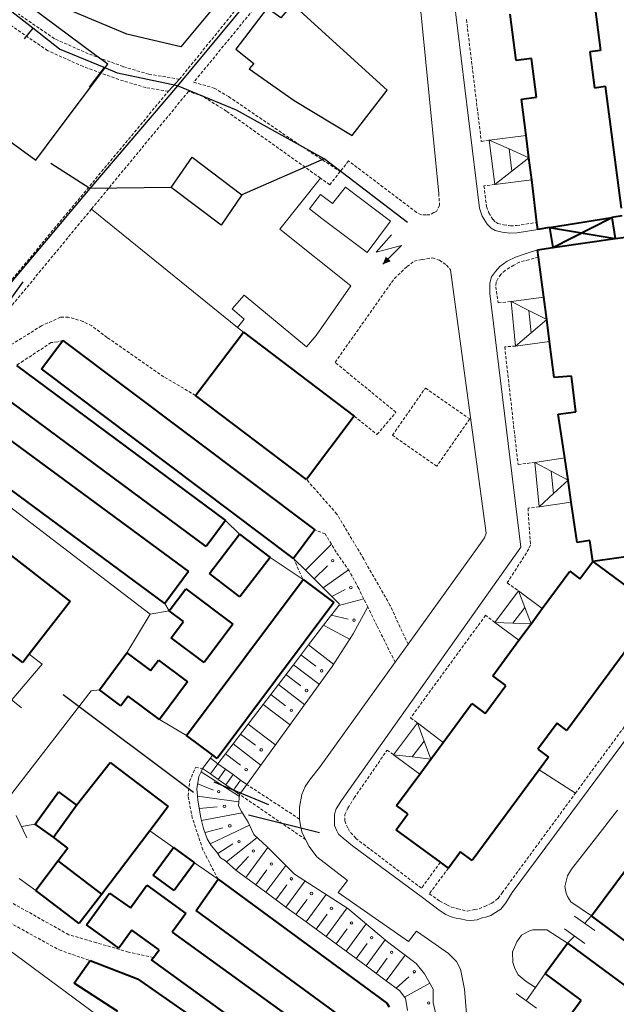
# Model space of a CAD drawing. Extents: x 13 to 4138, y -4831 to -1000.
# Tile 85 of 203: x 1390 to 1486, y -2792 to -2634. Entities that reach past the tile are written whole.
import ezdxf

# ---------------------------------------------------------------- set-up
doc = ezdxf.new("R2010")
doc.units = 0
doc.header["$MEASUREMENT"] = 0
doc.linetypes.add('DASHED', pattern=[0.75, 0.5, -0.25])
for name, color, linetype in [('11', 7, 'CONTINUOUS'), ('16', 7, 'CONTINUOUS'), ('24', 7, 'CONTINUOUS'), ('25', 7, 'CONTINUOUS'), ('37', 7, 'CONTINUOUS'), ('40', 7, 'CONTINUOUS'), ('6', 7, 'CONTINUOUS'), ('7', 7, 'CONTINUOUS'), ('ВОРКАУТ_ФИТНЕС', 1, 'CONTINUOUS'), ('ДЕТСКИЕ_ПЛОЩАДКИ', 6, 'CONTINUOUS'), ('ЛЕСТНИЦЫ', 6, 'CONTINUOUS'), ('ПЕШЕХОДНЫЕ_ДОРОЖКИ', 3, 'CONTINUOUS')]:
    doc.layers.add(name, color=color, linetype=linetype)

msp = doc.modelspace()

# ---------------------------------------------------------------- linework, layer by layer
at = {"layer": '11', "color": 253, "linetype": 'Continuous', "lineweight": 0}
for p, q in [((1423.36, -2714.54), (1425.63, -2716.73)), ((1430.54, -2720.49), (1435.83, -2724.03)), ((1414.3, -2729.09), (1413.61, -2727.87)), ((1407.52, -2735.83), (1411.27, -2729.58)), ((1411.27, -2729.58), (1414.3, -2729.09)), ((1391.8, -2736.05), (1393.89, -2737.66)), ((1393.89, -2737.66), (1389.02, -2743.39)), ((1387.46, -2742.14), (1390.58, -2744.64)), ((1417.11, -2749.1), (1412.77, -2746.53)), ((1391.4, -2765.58), (1389.72, -2761.95)), ((1390.56, -2763.76), (1392.75, -2763.35)), ((1411.19, -2764.45), (1415.02, -2767.09)), ((1418.38, -2769.56), (1422.16, -2772.2)), ((1392.87, -2774.01), (1390.18, -2772.09)), ((1482.72, -2780.47), (1479.47, -2778.15)), ((1481.1, -2779.31), (1482.2, -2778.08)), ((1481.12, -2782.53), (1477.87, -2780.21)), ((1404.42, -2795.3), (1387.03, -2782.47)), ((1478.35, -2782.47), (1479.49, -2781.37)), ((1473.18, -2789.62), (1474.73, -2787.37)), ((1471.71, -2791.76), (1473.18, -2789.62)), ((1473.34, -2792.92), (1470.09, -2790.59))]:
    msp.add_line(p, q, dxfattribs=at)
msp.add_point((1422.16, -2772.2), dxfattribs=at)
at = {"layer": '16', "color": 253, "linetype": 'Continuous', "lineweight": 0}
for p, q in [((1436.86, -2664.45), (1438.66, -2662.16)), ((1438.66, -2662.16), (1440.59, -2663.6)), ((1440.59, -2663.6), (1442.65, -2660.97)), ((1442.65, -2660.97), (1449.9, -2666.43)), ((1438.87, -2665.98), (1436.86, -2664.45)), ((1446.12, -2671.45), (1438.87, -2665.98)), ((1449.9, -2666.43), (1446.12, -2671.45)), ((1450.05, -2668.63), (1447.57, -2671.42)), ((1447.57, -2671.42), (1451.68, -2670.34)), ((1451.68, -2670.34), (1448.65, -2673.36))]:
    msp.add_line(p, q, dxfattribs=at)
msp.add_solid([(1448.65, -2673.36), (1449.14, -2672.12), (1449.93, -2672.87)], dxfattribs=at)
at = {"layer": '24', "color": 253, "linetype": 'DASHED', "lineweight": 0}
for p, q in [((1415.97, -2643.61), (1438.37, -2615.95)), ((1440.17, -2617.37), (1418.27, -2644.09)), ((1395.86, -2637.09), (1390.06, -2633.11)), ((1394.78, -2639.02), (1388.81, -2634.92)), ((1462.1, -2634.03), (1464.49, -2653.6)), ((1401.31, -2639.52), (1395.86, -2637.09)), ((1400.48, -2641.57), (1394.78, -2639.02)), ((1406.91, -2641.58), (1401.31, -2639.52)), ((1406.22, -2643.67), (1400.48, -2641.57)), ((1411.04, -2642.81), (1406.91, -2641.58)), ((1415.97, -2643.61), (1411.04, -2642.81)), ((1410.55, -2644.96), (1406.22, -2643.67)), ((1418.27, -2644.09), (1421.55, -2645.03)), ((1387.63, -2677.5), (1414.18, -2645.55)), ((1417.42, -2645.57), (1401.81, -2664.49)), ((1414.18, -2645.55), (1410.55, -2644.96)), ((1419.76, -2646.39), (1417.42, -2645.57)), ((1423.51, -2648.74), (1419.76, -2646.39)), ((1421.55, -2645.03), (1423.87, -2646.41)), ((1423.87, -2646.41), (1430.07, -2650.63)), ((1438.63, -2659.51), (1423.51, -2648.74)), ((1430.07, -2650.63), (1435.22, -2654.14)), ((1435.22, -2654.14), (1441.81, -2658.45)), ((1464.49, -2653.6), (1465.77, -2653.39)), ((1443.15, -2656.75), (1441.81, -2658.45)), ((1454.09, -2665.02), (1443.15, -2656.75)), ((1441.81, -2658.45), (1440.13, -2660.57)), ((1440.13, -2660.57), (1438.63, -2659.51)), ((1466.67, -2660.53), (1464.92, -2660.74)), ((1457.64, -2661.97), (1457.77, -2663.88)), ((1464.92, -2660.74), (1465.32, -2664.07)), ((1457.77, -2663.88), (1457.3, -2664.85)), ((1401.81, -2664.49), (1387.4, -2681.95)), ((1454.85, -2665.41), (1454.09, -2665.02)), ((1455.61, -2665.41), (1454.85, -2665.41)), ((1456.21, -2665.41), (1455.61, -2665.41)), ((1456.84, -2665.03), (1456.21, -2665.41)), ((1457.3, -2664.85), (1456.84, -2665.03)), ((1465.32, -2664.07), (1465.7, -2665.09)), ((1465.7, -2665.09), (1466.37, -2666.17)), ((1466.37, -2666.17), (1466.81, -2666.61)), ((1466.81, -2666.61), (1467.16, -2666.82)), ((1467.16, -2666.82), (1468.08, -2667.02)), ((1468.08, -2667.02), (1469.16, -2667.18)), ((1470.17, -2667.13), (1473.44, -2666.63)), ((1469.16, -2667.18), (1470.17, -2667.13)), ((1452.55, -2673.73), (1453.69, -2672.84)), ((1453.69, -2672.84), (1454.96, -2672.59)), ((1454.96, -2672.59), (1456.62, -2672.33)), ((1456.62, -2672.33), (1457.76, -2672.72)), ((1457.76, -2672.72), (1458.9, -2673.48)), ((1470.62, -2673.01), (1469.73, -2673.52)), ((1472.14, -2672.63), (1470.62, -2673.01)), ((1473.7, -2672.2), (1472.14, -2672.63)), ((1450.51, -2675.64), (1452.55, -2673.73)), ((1458.9, -2673.48), (1459.54, -2674.24)), ((1467.63, -2674.98), (1467.12, -2675.68)), ((1468.33, -2674.35), (1467.63, -2674.98)), ((1469.73, -2673.52), (1468.33, -2674.35)), ((1440.98, -2689.13), (1450.51, -2675.64)), ((1466.87, -2676.26), (1466.81, -2676.96)), ((1467.12, -2675.68), (1466.87, -2676.26)), ((1466.81, -2676.96), (1467.19, -2679.58)), ((1467.19, -2679.58), (1469.27, -2679.34)), ((1396.84, -2681.85), (1393.8, -2683.26)), ((1398.12, -2681.85), (1396.84, -2681.85)), ((1400.46, -2682.55), (1398.12, -2681.85)), ((1401.87, -2683.26), (1400.46, -2682.55)), ((1393.8, -2683.26), (1381.38, -2690.92)), ((1404.33, -2685.13), (1401.87, -2683.26)), ((1395.34, -2685.94), (1390.89, -2688.87)), ((1396.39, -2685.83), (1395.34, -2685.94)), ((1397.24, -2685.61), (1396.39, -2685.83)), ((1413.45, -2691.46), (1404.33, -2685.13)), ((1470, -2686.5), (1468.25, -2686.63)), ((1468.25, -2686.63), (1470.4, -2705.56)), ((1390.89, -2688.87), (1389.76, -2689.61)), ((1450.77, -2697.15), (1440.98, -2689.13)), ((1418.56, -2694.43), (1413.45, -2691.46)), ((1450.21, -2700.85), (1455.51, -2693.26)), ((1455.51, -2693.26), (1462.62, -2698.22)), ((1444.07, -2697.78), (1447.72, -2700.71)), ((1447.72, -2700.71), (1450.77, -2697.15)), ((1462.62, -2698.22), (1457.33, -2705.82)), ((1457.33, -2705.82), (1450.21, -2700.85)), ((1470.4, -2705.56), (1473.07, -2705.21)), ((1441.27, -2713.52), (1436.38, -2707.93)), ((1473.8, -2712.36), (1472, -2712.55)), ((1472, -2712.55), (1472.39, -2718.47)), ((1445.6, -2720.79), (1441.27, -2713.52)), ((1439.4, -2716.69), (1437.73, -2716.07)), ((1441.15, -2719.62), (1439.4, -2716.69)), ((1472.14, -2719.11), (1468.65, -2724.58)), ((1472.39, -2718.47), (1472.14, -2719.11)), ((1434.29, -2720.64), (1435.83, -2724.03)), ((1443.26, -2722.66), (1441.15, -2719.62)), ((1449.81, -2728.17), (1445.6, -2720.79)), ((1444.78, -2725.47), (1443.26, -2722.66)), ((1446.23, -2728.45), (1444.78, -2725.47)), ((1468.65, -2724.58), (1470.48, -2725.85)), ((1447.71, -2731.45), (1446.23, -2728.45)), ((1452.72, -2734.45), (1449.81, -2728.17)), ((1465.18, -2729.79), (1453.13, -2746.27)), ((1466.66, -2730.95), (1465.18, -2729.79)), ((1479.61, -2758.4), (1501.34, -2728.86)), ((1450.64, -2737.33), (1447.71, -2731.45)), ((1453.13, -2746.27), (1454.22, -2747.1)), ((1420.95, -2752.77), (1421.3, -2752.23)), ((1444.06, -2759.15), (1449.33, -2751.48)), ((1449.33, -2751.48), (1450.4, -2752.2)), ((1417.59, -2756.48), (1418.54, -2754.23)), ((1418.54, -2754.23), (1419.69, -2754.41)), ((1417.35, -2758.81), (1417.59, -2756.48)), ((1435.27, -2762.55), (1426.78, -2756.98)), ((1418.03, -2762.38), (1417.35, -2758.81)), ((1436.24, -2765.83), (1425.62, -2758.58)), ((1467.83, -2774.42), (1479.61, -2758.4)), ((1443.04, -2760.8), (1444.06, -2759.15)), ((1442.53, -2761.82), (1443.04, -2760.8)), ((1442.53, -2762.84), (1442.53, -2761.82)), ((1419.72, -2767.47), (1418.03, -2762.38)), ((1443.04, -2763.98), (1442.53, -2762.84)), ((1443.3, -2764.49), (1443.04, -2763.98)), ((1444.31, -2765.64), (1443.3, -2764.49)), ((1454.86, -2773.66), (1444.31, -2765.64)), ((1422.16, -2772.2), (1419.72, -2767.47)), ((1457.91, -2769.49), (1454.86, -2773.66)), ((1459.19, -2770.44), (1456.13, -2774.55)), ((1456.13, -2774.55), (1457.79, -2775.69)), ((1467.19, -2775.31), (1467.83, -2774.42)), ((1398.16, -2781.13), (1387.77, -2775.31)), ((1457.79, -2775.69), (1458.93, -2776.33)), ((1465.03, -2776.58), (1466.17, -2776.07)), ((1466.17, -2776.07), (1467.19, -2775.31)), ((1386, -2777.72), (1396.64, -2783.59)), ((1458.93, -2776.33), (1459.69, -2776.71)), ((1459.69, -2776.71), (1460.71, -2776.96)), ((1460.71, -2776.96), (1462.23, -2777.35)), ((1462.23, -2777.35), (1463.38, -2777.09)), ((1463.38, -2777.09), (1464.14, -2776.96)), ((1464.14, -2776.96), (1465.03, -2776.58)), ((1402.61, -2782.42), (1398.16, -2781.13)), ((1407.76, -2783.94), (1402.61, -2782.42)), ((1396.64, -2783.59), (1401.6, -2785.3)), ((1411.77, -2784.82), (1407.76, -2783.94))]:
    msp.add_line(p, q, dxfattribs=at)
at = {"layer": '24', "color": 253, "linetype": 'Continuous', "lineweight": 0}
for p, q in [((1459.61, -2626.89), (1464.18, -2664.35)), ((1454.36, -2628.57), (1457.64, -2661.97)), ((1414.18, -2645.55), (1415.97, -2643.61)), ((1438.63, -2659.51), (1432.1, -2667.69)), ((1464.18, -2664.35), (1464.64, -2665.6)), ((1464.64, -2665.6), (1465.45, -2666.9)), ((1465.45, -2666.9), (1466.09, -2667.53)), ((1432.1, -2667.69), (1443.53, -2676.81)), ((1466.09, -2667.53), (1466.72, -2667.91)), ((1466.72, -2667.91), (1467.87, -2668.17)), ((1467.87, -2668.17), (1469.1, -2668.35)), ((1469.1, -2668.35), (1470.28, -2668.3)), ((1470.28, -2668.3), (1473.59, -2667.79)), ((1471.68, -2671.61), (1469.97, -2672.24)), ((1473.55, -2671.02), (1471.68, -2671.61)), ((1468.63, -2672.88), (1467.49, -2673.7)), ((1469.97, -2672.24), (1468.63, -2672.88)), ((1459.54, -2674.24), (1465.25, -2716.57)), ((1466.77, -2674.5), (1466.14, -2675.39)), ((1467.49, -2673.7), (1466.77, -2674.5)), ((1466.14, -2675.39), (1465.88, -2676.41)), ((1465.88, -2676.41), (1465.88, -2678.06)), ((1443.53, -2676.81), (1437.93, -2684.83)), ((1465.88, -2678.06), (1470.84, -2718.85)), ((1426.37, -2678.34), (1424.46, -2680.5)), ((1436.41, -2686.61), (1426.37, -2678.34)), ((1424.46, -2680.5), (1426.37, -2682.16)), ((1426.37, -2682.16), (1425.27, -2683.5)), ((1437.93, -2684.83), (1436.41, -2686.61)), ((1375.89, -2702.58), (1411.27, -2729.58)), ((1464.99, -2717.33), (1463.85, -2718.99)), ((1465.25, -2716.57), (1464.99, -2717.33)), ((1470.84, -2718.85), (1442.78, -2758.47)), ((1463.85, -2718.99), (1452.72, -2734.45)), ((1469.45, -2774.34), (1503.93, -2727.89)), ((1452.72, -2734.45), (1450.64, -2737.33)), ((1450.64, -2737.33), (1438.45, -2754.28)), ((1373.87, -2778), (1401.76, -2741.91)), ((1401.76, -2741.91), (1403.1, -2741.75)), ((1438.45, -2754.28), (1437.05, -2756.06)), ((1437.05, -2756.06), (1436.16, -2757.33)), ((1435.65, -2758.6), (1435.27, -2760.64)), ((1436.16, -2757.33), (1435.65, -2758.6)), ((1442.78, -2758.47), (1441.89, -2759.74)), ((1441.89, -2759.74), (1441.13, -2760.89)), ((1435.27, -2760.64), (1435.27, -2762.55)), ((1441.13, -2760.89), (1440.88, -2761.78)), ((1440.88, -2761.78), (1440.88, -2762.8)), ((1486.36, -2761.09), (1483.21, -2765.21)), ((1435.27, -2762.55), (1435.4, -2763.57)), ((1435.4, -2763.57), (1435.65, -2764.58)), ((1440.88, -2762.8), (1440.88, -2763.56)), ((1440.88, -2763.56), (1441.26, -2764.45)), ((1435.65, -2764.58), (1436.24, -2765.83)), ((1441.26, -2764.45), (1441.51, -2764.96)), ((1441.51, -2764.96), (1442.28, -2765.59)), ((1483.21, -2765.21), (1479.01, -2770.59)), ((1436.24, -2765.83), (1436.79, -2766.98)), ((1442.28, -2765.59), (1443.8, -2766.87)), ((1436.79, -2766.98), (1438.06, -2768.63)), ((1443.8, -2766.87), (1455.03, -2775.16)), ((1438.06, -2768.63), (1443, -2772.42)), ((1479.01, -2770.59), (1478.36, -2771.67)), ((1443, -2772.42), (1441.48, -2774.33)), ((1478.15, -2772.53), (1477.93, -2773.4)), ((1478.36, -2771.67), (1478.15, -2772.53)), ((1441.48, -2774.33), (1452.79, -2782.22)), ((1468.43, -2775.99), (1469.45, -2774.34)), ((1477.93, -2773.4), (1478.15, -2774.47)), ((1478.15, -2774.47), (1478.36, -2775.01)), ((1455.03, -2775.16), (1456.17, -2775.99)), ((1456.17, -2775.99), (1456.81, -2776.5)), ((1467.61, -2777.01), (1468.43, -2775.99)), ((1478.36, -2775.01), (1478.9, -2775.87)), ((1478.9, -2775.87), (1482.2, -2778.08)), ((1456.81, -2776.5), (1457.69, -2777.2)), ((1457.69, -2777.2), (1458.78, -2777.9)), ((1466.02, -2778.03), (1466.78, -2777.58)), ((1466.78, -2777.58), (1467.61, -2777.01)), ((1458.78, -2777.9), (1459.66, -2778.28)), ((1459.66, -2778.28), (1460.43, -2778.47)), ((1460.43, -2778.47), (1461.13, -2778.6)), ((1461.13, -2778.6), (1462.08, -2778.79)), ((1462.08, -2778.79), (1462.78, -2778.86)), ((1462.78, -2778.86), (1463.8, -2778.73)), ((1463.8, -2778.73), (1464.49, -2778.47)), ((1464.49, -2778.47), (1465.38, -2778.28)), ((1465.38, -2778.28), (1466.02, -2778.03)), ((1452.79, -2782.22), (1454.06, -2780.57)), ((1454.06, -2780.57), (1455.99, -2781.91)), ((1472.13, -2780.55), (1470.94, -2781.2)), ((1472.77, -2780.34), (1472.13, -2780.55)), ((1473.96, -2780.34), (1472.77, -2780.34)), ((1475.03, -2780.37), (1473.96, -2780.34)), ((1478.35, -2782.47), (1475.03, -2780.37)), ((1455.99, -2781.91), (1459.22, -2784.17)), ((1470.19, -2782.28), (1469.51, -2783.87)), ((1470.94, -2781.2), (1470.19, -2782.28)), ((1459.22, -2784.17), (1460.51, -2785.46)), ((1469.51, -2783.87), (1469.55, -2785.62)), ((1460.51, -2785.46), (1461.16, -2786.65)), ((1469.55, -2785.62), (1469.87, -2786.59)), ((1461.16, -2786.65), (1461.38, -2787.72)), ((1469.87, -2786.59), (1470.41, -2787.56)), ((1461.38, -2787.72), (1461.81, -2789.88)), ((1470.41, -2787.56), (1471.7, -2788.63)), ((1471.7, -2788.63), (1473.18, -2789.62)), ((1461.81, -2789.88), (1467.3, -2862.56))]:
    msp.add_line(p, q, dxfattribs=at)
at = {"layer": '25', "color": 253, "linetype": 'Continuous', "lineweight": 0}
for p, q in [((1419.69, -2754.41), (1420.95, -2752.77)), ((1420.95, -2752.77), (1422.15, -2753.64)), ((1422.15, -2753.64), (1420.95, -2755.29)), ((1422.15, -2753.64), (1423.36, -2754.51)), ((1420.95, -2755.29), (1419.69, -2754.41)), ((1422.18, -2756.16), (1420.95, -2755.29)), ((1423.36, -2754.51), (1422.18, -2756.16)), ((1423.36, -2754.51), (1424.58, -2755.39)), ((1424.58, -2755.39), (1423.4, -2757.02)), ((1424.58, -2755.39), (1425.8, -2756.27)), ((1423.4, -2757.02), (1422.18, -2756.16)), ((1424.63, -2757.89), (1423.4, -2757.02)), ((1425.8, -2756.27), (1424.63, -2757.89)), ((1426.78, -2756.98), (1425.62, -2758.58)), ((1425.8, -2756.27), (1426.78, -2756.98)), ((1425.62, -2758.58), (1424.63, -2757.89))]:
    msp.add_line(p, q, dxfattribs=at)
at = {"layer": '37', "color": 253, "linetype": 'Continuous', "lineweight": 0}
for p, q in [((1436.21, -2722.54), (1440.39, -2718.34)), ((1436.21, -2722.54), (1434.29, -2720.64)), ((1437.63, -2723.95), (1439.74, -2721.83)), ((1439.05, -2725.36), (1436.21, -2722.54)), ((1439.05, -2725.36), (1443.14, -2722.49)), ((1441.71, -2728.01), (1439.05, -2725.36)), ((1440.46, -2726.77), (1442.6, -2725.64)), ((1441.57, -2728.2), (1445.61, -2727.16)), ((1439.14, -2731.38), (1441.57, -2728.2)), ((1441.57, -2728.2), (1441.71, -2728.01)), ((1443.91, -2732.76), (1446.23, -2728.45)), ((1440.36, -2729.79), (1443.11, -2730.39)), ((1436.71, -2734.56), (1439.14, -2731.38)), ((1439.14, -2731.38), (1443.42, -2733.68)), ((1440.53, -2738.02), (1443.91, -2732.76)), ((1434.29, -2737.74), (1436.71, -2734.56)), ((1436.71, -2734.56), (1440.78, -2737.67)), ((1435.5, -2736.15), (1437.88, -2737.97)), ((1426.78, -2756.98), (1440.53, -2738.02)), ((1431.86, -2740.92), (1434.29, -2737.74)), ((1434.29, -2737.74), (1438.45, -2740.92)), ((1433.07, -2739.33), (1435.46, -2741.15)), ((1429.43, -2744.1), (1431.86, -2740.92)), ((1431.86, -2740.92), (1436.12, -2744.17)), ((1430.64, -2742.51), (1433.03, -2744.33)), ((1427, -2747.28), (1429.43, -2744.1)), ((1429.43, -2744.1), (1433.79, -2747.43)), ((1424.58, -2750.46), (1427, -2747.28)), ((1427, -2747.28), (1431.46, -2750.68)), ((1425.79, -2748.87), (1428.17, -2750.69)), ((1422.15, -2753.64), (1424.58, -2750.46)), ((1424.58, -2750.46), (1429.12, -2753.93)), ((1423.36, -2752.05), (1425.75, -2753.87)), ((1418.77, -2757.67), (1419.07, -2755.69)), ((1419.07, -2755.69), (1419.43, -2754.95)), ((1419.43, -2754.95), (1419.69, -2754.41)), ((1419.43, -2754.95), (1425.59, -2758.92)), ((1418.89, -2756.88), (1421.46, -2757.91)), ((1418.86, -2758.84), (1418.77, -2757.67)), ((1418.86, -2758.84), (1425.53, -2759.76)), ((1418.92, -2759.51), (1418.86, -2758.84)), ((1425.62, -2758.58), (1425.48, -2760.42)), ((1419.38, -2762.37), (1418.92, -2759.51)), ((1425.48, -2760.42), (1425.93, -2761.34)), ((1419.13, -2760.82), (1422.02, -2760.58)), ((1419.49, -2762.79), (1426.05, -2761.52)), ((1425.93, -2761.34), (1427, -2763.02)), ((1419.49, -2762.79), (1419.38, -2762.37)), ((1419.83, -2764.05), (1419.49, -2762.79)), ((1420.89, -2766.51), (1427.24, -2763.54)), ((1427, -2763.02), (1427.92, -2765)), ((1420.44, -2765.73), (1419.83, -2764.05)), ((1420.07, -2764.7), (1422.91, -2763.93)), ((1427.92, -2765), (1430.05, -2766.99)), ((1420.89, -2766.51), (1420.44, -2765.73)), ((1421.05, -2766.8), (1420.89, -2766.51)), ((1422.12, -2768.1), (1424.55, -2766.55)), ((1423.54, -2769.43), (1428.44, -2765.49)), ((1421.97, -2767.87), (1421.05, -2766.8)), ((1422.58, -2768.78), (1421.97, -2767.87)), ((1426.63, -2771.96), (1430.18, -2767.12)), ((1430.05, -2766.99), (1434.47, -2771.42)), ((1423.34, -2769.24), (1422.58, -2768.78)), ((1423.54, -2769.43), (1423.34, -2769.24)), ((1425.02, -2770.77), (1423.54, -2769.43)), ((1425.02, -2770.77), (1427.04, -2768.55)), ((1426.63, -2771.96), (1425.02, -2770.77)), ((1428.25, -2773.14), (1430.02, -2770.72)), ((1429.86, -2774.32), (1433.05, -2769.99)), ((1434.47, -2771.42), (1443.02, -2776.91)), ((1429.86, -2774.32), (1426.63, -2771.96)), ((1431.47, -2775.51), (1433.25, -2773.09)), ((1433.08, -2776.69), (1436.16, -2772.5)), ((1433.08, -2776.69), (1429.86, -2774.32)), ((1436.31, -2779.06), (1439.53, -2774.67)), ((1434.69, -2777.88), (1436.47, -2775.46)), ((1436.31, -2779.06), (1433.08, -2776.69)), ((1437.92, -2780.24), (1439.69, -2777.83)), ((1439.53, -2781.43), (1442.9, -2776.84)), ((1443.02, -2776.91), (1449.42, -2782.26)), ((1439.53, -2781.43), (1436.31, -2779.06)), ((1442.75, -2783.8), (1445.99, -2779.39)), ((1441.14, -2782.61), (1442.92, -2780.19)), ((1442.75, -2783.8), (1439.53, -2781.43)), ((1444.37, -2784.98), (1446.14, -2782.56)), ((1445.98, -2786.16), (1449.05, -2781.98)), ((1449.42, -2782.26), (1454, -2785.77)), ((1445.98, -2786.16), (1442.75, -2783.8)), ((1447.59, -2787.35), (1449.37, -2784.93)), ((1449.2, -2788.53), (1452.23, -2784.41)), ((1454, -2785.77), (1455.37, -2787.45)), ((1449.2, -2788.53), (1445.98, -2786.16)), ((1451.38, -2790.13), (1449.2, -2788.53)), ((1450.81, -2789.72), (1452.85, -2787.88)), ((1452.16, -2791.17), (1456.19, -2788.91)), ((1455.37, -2787.45), (1456.74, -2789.89)), ((1452.16, -2791.17), (1451.38, -2790.13)), ((1456.74, -2789.89), (1456.74, -2792.03)), ((1452.3, -2791.35), (1452.16, -2791.17)), ((1452.6, -2793.34), (1452.3, -2791.35)), ((1456.74, -2792.03), (1460.08, -2806.32))]:
    msp.add_line(p, q, dxfattribs=at)
for centre in [(1440.59, -2721), (1443.51, -2725.34), (1444.01, -2730.57), (1438.82, -2738.71), (1436.39, -2741.88), (1433.96, -2745.06), (1429.11, -2751.42), (1426.68, -2754.6), (1422.26, -2758.13), (1423.2, -2760.5), (1424.06, -2763.63), (1425.53, -2766.19), (1427.85, -2767.69), (1430.74, -2769.78), (1433.96, -2772.14), (1437.19, -2774.51), (1440.41, -2776.88), (1443.63, -2779.25), (1446.86, -2781.62), (1450.08, -2783.98), (1453.72, -2787.09), (1456.04, -2792.11)]:
    msp.add_circle(centre, 0.2, dxfattribs=at)
at = {"layer": '40', "color": 253, "linetype": 'Continuous', "lineweight": 0}
for p, q in [((1401.81, -2664.49), (1425.27, -2683.5)), ((1425.27, -2683.5), (1426.25, -2684.28)), ((1473.79, -2754.62), (1479.61, -2758.4))]:
    msp.add_line(p, q, dxfattribs=at)
at = {"layer": '6', "color": 253, "linetype": 'Continuous', "lineweight": 40}
for p, q in [((1481.76, -2624.55), (1483.64, -2638.97)), ((1470.1, -2640.61), (1469.13, -2633.14)), ((1483.64, -2638.97), (1481.93, -2639.19)), ((1481.93, -2639.19), (1482.69, -2644.97)), ((1472.56, -2640.29), (1470.1, -2640.61)), ((1473.37, -2646.49), (1472.56, -2640.29)), ((1482.69, -2644.97), (1484.4, -2644.74)), ((1484.4, -2644.74), (1486.97, -2664.36)), ((1470.95, -2646.8), (1473.37, -2646.49)), ((1471.69, -2652.65), (1470.95, -2646.8)), ((1472.14, -2656.22), (1471.69, -2652.65)), ((1472.59, -2659.8), (1472.14, -2656.22)), ((1473.44, -2666.63), (1472.59, -2659.8)), ((1473.59, -2667.79), (1473.44, -2666.63)), ((1475.47, -2667.47), (1485.47, -2665.82)), ((1476, -2670.67), (1485.47, -2665.82)), ((1487.12, -2665.55), (1485.47, -2665.82)), ((1485.47, -2665.82), (1486.03, -2669.23)), ((1475.47, -2667.47), (1473.59, -2667.79)), ((1475.47, -2667.47), (1476, -2670.67)), ((1475.47, -2667.47), (1486.03, -2669.23)), ((1476, -2670.67), (1486.03, -2669.23)), ((1486.03, -2669.23), (1487.67, -2668.99)), ((1473.55, -2671.02), (1476, -2670.67)), ((1473.7, -2672.2), (1473.55, -2671.02)), ((1474.54, -2678.66), (1473.7, -2672.2)), ((1475, -2682.22), (1474.54, -2678.66)), ((1475.46, -2685.79), (1475, -2682.22)), ((1418.56, -2694.43), (1426.25, -2684.28)), ((1426.25, -2684.28), (1444.07, -2697.78)), ((1393.8, -2690.18), (1397.24, -2685.61)), ((1397.24, -2685.61), (1437.73, -2716.07)), ((1476.2, -2691.56), (1475.46, -2685.79)), ((1389.76, -2689.61), (1423.36, -2714.54)), ((1434.29, -2720.64), (1393.8, -2690.18)), ((1479.01, -2691.32), (1476.2, -2691.56)), ((1479.7, -2697.06), (1479.01, -2691.32)), ((1420.25, -2718.74), (1388.82, -2695.41)), ((1436.38, -2707.93), (1418.56, -2694.43)), ((1476.86, -2697.48), (1479.7, -2697.06)), ((1444.07, -2697.78), (1436.38, -2707.93)), ((1477.9, -2704.48), (1476.86, -2697.48)), ((1385.91, -2699.54), (1417.39, -2722.74)), ((1413.61, -2727.87), (1382.13, -2704.67)), ((1478.43, -2708.04), (1477.9, -2704.48)), ((1478.96, -2711.59), (1478.43, -2708.04)), ((1378.83, -2712.32), (1398.39, -2727.59)), ((1479.92, -2718.08), (1478.96, -2711.59)), ((1423.36, -2714.54), (1420.25, -2718.74)), ((1423.36, -2714.54), (1423.36, -2714.54)), ((1437.73, -2716.07), (1434.29, -2720.64)), ((1420.78, -2723.06), (1425.63, -2716.73)), ((1425.63, -2716.73), (1430.54, -2720.49)), ((1481.95, -2717.78), (1479.92, -2718.08)), ((1482.4, -2721.12), (1481.95, -2717.78)), ((1430.54, -2720.49), (1425.68, -2726.82)), ((1491.35, -2719.85), (1482.4, -2721.12)), ((1480.34, -2723.91), (1482.4, -2721.12)), ((1482.4, -2721.12), (1489.16, -2726.11)), ((1417.39, -2722.74), (1413.61, -2727.87)), ((1417.11, -2749.1), (1435.83, -2724.03)), ((1425.68, -2726.82), (1420.78, -2723.06)), ((1435.83, -2724.03), (1440.77, -2727.71)), ((1474.29, -2728.71), (1478.72, -2722.71)), ((1478.72, -2722.71), (1480.34, -2723.91)), ((1414.3, -2729.09), (1416.97, -2725.52)), ((1416.97, -2725.52), (1424.57, -2731.2)), ((1398.39, -2727.59), (1391.8, -2736.05)), ((1440.77, -2727.71), (1422.04, -2752.79)), ((1472.48, -2731.16), (1474.29, -2728.71)), ((1416.6, -2730.81), (1414.3, -2729.09)), ((1414.65, -2733.41), (1416.6, -2730.81)), ((1424.57, -2731.2), (1419.96, -2737.38)), ((1470.54, -2733.79), (1472.48, -2731.16)), ((1490.55, -2731.6), (1478.23, -2748.3)), ((1390.76, -2737.38), (1385.33, -2733.22)), ((1419.96, -2737.38), (1414.65, -2733.41)), ((1466.32, -2739.51), (1470.54, -2733.79)), ((1391.8, -2736.05), (1390.76, -2737.38)), ((1403.1, -2741.75), (1407.52, -2735.83)), ((1407.52, -2735.83), (1411.32, -2738.67)), ((1411.32, -2738.67), (1412.58, -2736.98)), ((1412.58, -2736.98), (1417.28, -2740.49)), ((1468.43, -2741.07), (1466.32, -2739.51)), ((1417.28, -2740.49), (1412.77, -2746.53)), ((1465.11, -2745.57), (1468.43, -2741.07)), ((1406.56, -2744.34), (1403.1, -2741.75)), ((1407.73, -2742.77), (1406.56, -2744.34)), ((1412.77, -2746.53), (1407.73, -2742.77)), ((1458.37, -2750.22), (1462.97, -2743.99)), ((1462.97, -2743.99), (1465.11, -2745.57)), ((1476.66, -2747.14), (1473.59, -2751.31)), ((1478.23, -2748.3), (1476.66, -2747.14)), ((1421.3, -2752.23), (1417.11, -2749.1)), ((1456.39, -2752.9), (1458.37, -2750.22)), ((1422.04, -2752.79), (1421.3, -2752.23)), ((1473.59, -2751.31), (1475.3, -2752.57)), ((1399.41, -2760.31), (1404.81, -2753.44)), ((1404.81, -2753.44), (1414.15, -2760.55)), ((1454.62, -2755.3), (1456.39, -2752.9)), ((1475.3, -2752.57), (1473.79, -2754.62)), ((1450.87, -2760.37), (1454.62, -2755.3)), ((1473.79, -2754.62), (1463.04, -2769.19)), ((1392.75, -2763.35), (1396.53, -2758.15)), ((1396.53, -2758.15), (1399.41, -2760.31)), ((1395.69, -2765.43), (1399.41, -2760.31)), ((1452.69, -2761.71), (1450.87, -2760.37)), ((1414.15, -2760.55), (1411.19, -2764.45)), ((1450.81, -2764.26), (1452.69, -2761.71)), ((1395.69, -2765.43), (1392.75, -2763.35)), ((1411.19, -2764.45), (1403.46, -2774.6)), ((1457.91, -2769.49), (1450.81, -2764.26)), ((1398.03, -2767.22), (1395.69, -2765.43)), ((1398.03, -2767.22), (1396.46, -2769.28)), ((1411.74, -2771.54), (1415.02, -2767.09)), ((1415.02, -2767.09), (1418.38, -2769.56)), ((1461.15, -2767.79), (1459.19, -2770.44)), ((1463.04, -2769.19), (1461.15, -2767.79)), ((1396.46, -2769.28), (1392.87, -2774.01)), ((1403.46, -2774.6), (1396.46, -2769.28)), ((1418.38, -2769.56), (1415.1, -2774.01)), ((1459.19, -2770.44), (1457.91, -2769.49)), ((1415.1, -2774.01), (1411.74, -2771.54)), ((1482.2, -2778.08), (1488.01, -2770.35)), ((1418.66, -2777.23), (1422.16, -2772.2)), ((1422.16, -2772.2), (1449.32, -2792.12)), ((1399.84, -2779.35), (1392.87, -2774.01)), ((1403.46, -2774.6), (1399.84, -2779.35)), ((1401.04, -2779.55), (1404.74, -2774.43)), ((1404.74, -2774.43), (1408.08, -2776.84)), ((1408.08, -2776.84), (1410.73, -2773.18)), ((1410.73, -2773.18), (1417, -2777.71)), ((1417, -2777.71), (1414.81, -2780.75)), ((1445.81, -2797.11), (1418.66, -2777.23)), ((1541.14, -2822.32), (1482.2, -2778.08)), ((1404.6, -2782.12), (1401.04, -2779.55)), ((1408.32, -2780.42), (1406.24, -2783.3)), ((1412.68, -2783.56), (1408.32, -2780.42)), ((1414.81, -2780.75), (1440.44, -2799.26)), ((1406.24, -2783.3), (1404.6, -2782.12)), ((1474.73, -2787.37), (1478.35, -2782.47)), ((1478.35, -2782.47), (1531.78, -2822.06)), ((1411.77, -2784.82), (1412.68, -2783.56)), ((1399.02, -2788.93), (1401.6, -2785.3)), ((1401.6, -2785.3), (1409.2, -2788.23)), ((1411.49, -2785.2), (1411.77, -2784.82)), ((1437.18, -2803.76), (1411.49, -2785.2)), ((1480.54, -2791.68), (1474.73, -2787.37)), ((1406.07, -2793.48), (1399.02, -2788.93)), ((1409.2, -2788.23), (1433.66, -2805.22)), ((1477.16, -2796.23), (1480.54, -2791.68)), ((1449.32, -2792.12), (1449.67, -2792.71))]:
    msp.add_line(p, q, dxfattribs=at)
at = {"layer": '7', "color": 253, "linetype": 'Continuous', "lineweight": 0}
for p, q in [((1465.77, -2653.39), (1471.69, -2652.65)), ((1466.67, -2660.53), (1465.77, -2653.39)), ((1465.77, -2653.39), (1468.95, -2654.81)), ((1468.95, -2654.81), (1469.4, -2658.38)), ((1468.95, -2654.81), (1472.14, -2656.22)), ((1472.14, -2656.22), (1469.4, -2658.38)), ((1469.4, -2658.38), (1466.67, -2660.53)), ((1472.59, -2659.8), (1466.67, -2660.53)), ((1469.27, -2679.34), (1474.54, -2678.66)), ((1470, -2686.5), (1469.27, -2679.34)), ((1469.27, -2679.34), (1472.13, -2680.78)), ((1472.13, -2680.78), (1472.5, -2684.36)), ((1472.13, -2680.78), (1475, -2682.22)), ((1475, -2682.22), (1472.5, -2684.36)), ((1472.5, -2684.36), (1470, -2686.5)), ((1475.46, -2685.79), (1470, -2686.5)), ((1473.07, -2705.21), (1477.9, -2704.48)), ((1473.8, -2712.36), (1473.07, -2705.21)), ((1473.07, -2705.21), (1475.74, -2706.62)), ((1475.74, -2706.62), (1476.11, -2710.2)), ((1475.74, -2706.62), (1478.43, -2708.04)), ((1478.43, -2708.04), (1476.11, -2710.2)), ((1476.11, -2710.2), (1473.8, -2712.36)), ((1478.96, -2711.59), (1473.8, -2712.36)), ((1470.48, -2725.85), (1466.66, -2730.95)), ((1474.29, -2728.71), (1470.48, -2725.85)), ((1471.48, -2728.51), (1470.48, -2725.85)), ((1471.48, -2728.51), (1469.57, -2731.06)), ((1472.48, -2731.16), (1471.48, -2728.51)), ((1466.66, -2730.95), (1470.54, -2733.79)), ((1466.66, -2730.95), (1469.57, -2731.06)), ((1469.57, -2731.06), (1472.48, -2731.16)), ((1454.22, -2747.1), (1450.4, -2752.2)), ((1458.37, -2750.22), (1454.22, -2747.1)), ((1455.3, -2750), (1454.22, -2747.1)), ((1455.3, -2750), (1453.39, -2752.55)), ((1456.39, -2752.9), (1455.3, -2750)), ((1450.4, -2752.2), (1454.62, -2755.3)), ((1450.4, -2752.2), (1453.39, -2752.55)), ((1453.39, -2752.55), (1456.39, -2752.9))]:
    msp.add_line(p, q, dxfattribs=at)
at = {"layer": 'ВОРКАУТ_ФИТНЕС'}
msp.add_lwpolyline([(1392.85, -2656.62), (1396.32, -2652.01), (1404.44, -2641.2), (1402.51, -2639.77), (1392.07, -2632.01), (1388.75, -2629.55), (1376.79, -2644.92)], close=True, dxfattribs=at)
at = {"layer": 'ДЕТСКИЕ_ПЛОЩАДКИ'}
for points in [[(1431.44, -2620.03), (1416.17, -2638.39), (1407.51, -2636.38), (1398.56, -2632.6), (1391.04, -2626.62), (1401.92, -2611.93), (1409.46, -2617.47), (1413.42, -2617.35), (1418.3, -2611.2)], [(1443.74, -2652.64), (1449.38, -2645.36), (1434.15, -2631.56), (1432.25, -2633.76), (1430.07, -2632.2), (1425.04, -2638.78), (1427.92, -2641.06), (1427.19, -2641.92), (1434.4, -2647.04)]]:
    msp.add_lwpolyline(points, close=True, dxfattribs=at)
at = {"layer": 'ЛЕСТНИЦЫ'}
for points in [[(1390.77, -2676.16), (1385.55, -2683.42)], [(1421.48, -2756.54), (1430.3, -2760.19)]]:
    msp.add_lwpolyline(points, dxfattribs=at)
at = {"layer": 'ПЕШЕХОДНЫЕ_ДОРОЖКИ'}
for points in [[(1439.47, -2615.91), (1415.64, -2644.68), (1401.54, -2661.18), (1387.53, -2677.87)], [(1452.65, -2666.63), (1439.25, -2656.4), (1425.13, -2648.57), (1415.64, -2644.68), (1406.01, -2642.64), (1403.84, -2641.74), (1396.69, -2638.76), (1392.38, -2635.4), (1376.21, -2622.79)], [(1392.38, -2635.4), (1391, -2637.14)], [(1403.84, -2641.74), (1401.44, -2644.9)], [(1414.62, -2661.03), (1401.54, -2661.18), (1395.26, -2657.15)], [(1425.97, -2662.21), (1422.69, -2667.05), (1414.62, -2661.03), (1417.98, -2656.12), (1425.97, -2662.21)], [(1439.25, -2656.4), (1425.97, -2662.21)], [(1397.27, -2742.5), (1418.24, -2758.24)], [(1427.06, -2761.89), (1438.46, -2764.73)]]:
    msp.add_lwpolyline(points, dxfattribs=at)

doc.saveas('drawing.dxf')
